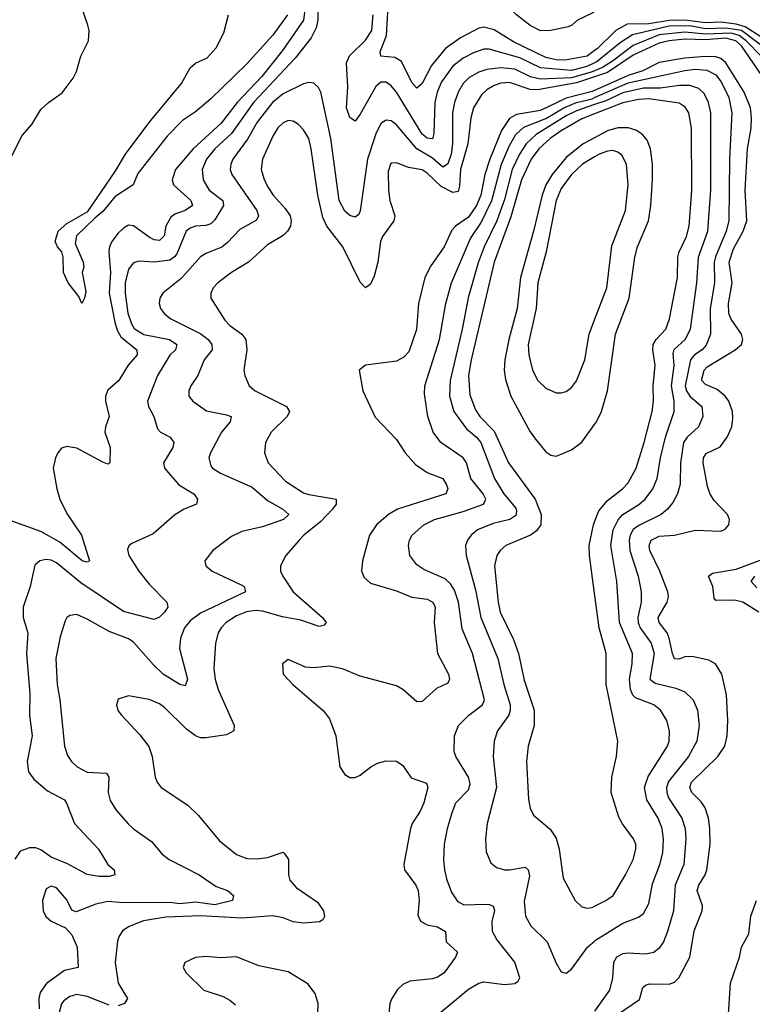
# Model space of a CAD drawing. Header units: inches. Extents: x 1173000 to 1307049, y 522583 to 678455.
# Tile 24 of 256: x 1197768 to 1200612, y 535907 to 539732. Entities that reach past the tile are written whole.
import ezdxf

# ---------------------------------------------------------------- set-up
doc = ezdxf.new("R2010")
doc.units = ezdxf.units.IN
doc.header["$MEASUREMENT"] = 0
doc.layers.add('B1593', color=7, linetype='Continuous')
doc.layers.add('B2503', color=7, linetype='Continuous')

msp = doc.modelspace()

# ---------------------------------------------------------------- linework, layer by layer
at = {"layer": 'B1593', "color": 5}
for points, elevation in [([(1200000, 539611.7), (1199970.5, 539590), (1199885.6, 539574.4), (1199850, 539575.8), (1199810, 539584.4), (1199685.1, 539645.1), (1199610, 539692.9), (1199570, 539702.3), (1199550, 539698.4), (1199478.7, 539661.3), (1199420.4, 539619.6), (1199366.1, 539553.9), (1199330, 539484.1), (1199310, 539466.2), (1199290, 539487.6), (1199249.6, 539569.6), (1199224.8, 539584.8), (1199169.9, 539589.9), (1199166.9, 539606.9), (1199192.1, 539670), (1199201, 539830), (1199238.5, 539950), (1199242.2, 540000)], 720), ([(1200000, 539764), (1199990, 539756.7), (1199932.8, 539730), (1199911.1, 539710), (1199896.6, 539703.4), (1199829.7, 539690.3), (1199790, 539689.1), (1199750, 539709.1), (1199696, 539750), (1199673.7, 539773.8), (1199630, 539840.8), (1199610, 539855.4), (1199590, 539857.7), (1199510, 539838.1), (1199406.9, 539793.1), (1199370, 539771.3), (1199350, 539764.1), (1199343.1, 539770), (1199346.2, 539810), (1199370, 539874.6), (1199390, 539905.3), (1199468.1, 539990), (1199474.7, 540000)], 680), ([(1197736.9, 539203.1), (1197777.6, 539282.4), (1197814.9, 539325.1), (1197850, 539382.4), (1197879.7, 539410), (1197932.1, 539447.9), (1197975.3, 539504.7), (1197988.4, 539530), (1198004.4, 539590), (1198034.3, 539650), (1198036.9, 539690), (1198032.6, 539710), (1198004.7, 539790), (1197986.3, 539810), (1197915.6, 539855.6), (1197870, 539893.1), (1197810, 539928.6), (1197750, 539951.9)], 720), ([(1198877.1, 539790), (1198869.5, 539730.5), (1198787.7, 539612.3), (1198708.3, 539511.7), (1198612.6, 539410), (1198549.7, 539330.3), (1198441.3, 539230), (1198372.4, 539150), (1198359.4, 539110), (1198365.4, 539090), (1198431.8, 539030), (1198438.8, 539010), (1198410.2, 538990), (1198370, 538976.1), (1198354.7, 538965.3), (1198335, 538930), (1198328.1, 538891.9), (1198310, 538873.9), (1198290, 538877), (1198270, 538887.7), (1198210, 538931.3), (1198190, 538933.3), (1198170, 538922), (1198150, 538902.1), (1198125.8, 538870), (1198116.6, 538850), (1198114.1, 538830), (1198120.7, 538750), (1198115.5, 538670), (1198137.2, 538557.2), (1198145.9, 538525.9), (1198159.9, 538499.9), (1198222.2, 538450), (1198223.5, 538430), (1198188.7, 538390), (1198152, 538330), (1198110, 538292.2), (1198100.8, 538270), (1198100.4, 538250), (1198115.5, 538190), (1198100.7, 538150), (1198098.2, 538130), (1198119.2, 538070), (1198118, 538010), (1198110, 538005.4), (1198090, 538012.9), (1197990, 538066.9), (1197950, 538074.4), (1197930, 538067.8), (1197915.2, 538050), (1197906, 538030), (1197898.1, 537990), (1197911.3, 537910), (1197923.3, 537870), (1197950, 537813.4), (1198007.8, 537730), (1198038.9, 537630), (1198030, 537624.6), (1198010, 537629.9), (1197923, 537703), (1197850, 537744.4), (1197730, 537787.2)], 720), ([(1198926.3, 539790), (1198925.5, 539730), (1198919.3, 539700.7), (1198898.8, 539661.2), (1198837.4, 539582.6), (1198674.9, 539410), (1198590.3, 539289.7), (1198525.6, 539230), (1198492.8, 539190), (1198476.6, 539150), (1198479.6, 539110), (1198502.7, 539070), (1198555.7, 539030), (1198558.9, 539010), (1198525.9, 538954.1), (1198510, 538938.8), (1198490, 538932.6), (1198450, 538929.9), (1198430, 538922.6), (1198413.4, 538910), (1198377.3, 538822.7), (1198369.2, 538810.8), (1198350, 538798.3), (1198290.4, 538790.4), (1198230, 538794.1), (1198210, 538787.1), (1198190, 538762.2), (1198176.5, 538710), (1198176.9, 538670), (1198187.8, 538592.2), (1198201.6, 538550), (1198212.6, 538532.6), (1198250, 538508.5), (1198349.7, 538489.7), (1198378, 538470), (1198373, 538450), (1198350, 538429), (1198303.1, 538350), (1198263.8, 538250), (1198267.2, 538230), (1198288.1, 538190), (1198303, 538143), (1198314, 538130), (1198351.5, 538110), (1198366.2, 538090), (1198362.3, 538070), (1198325.4, 538010), (1198330.2, 537990), (1198385.5, 537925.5), (1198443.5, 537890), (1198458.3, 537870), (1198454.4, 537850), (1198406.7, 537830), (1198370, 537808.4), (1198285.4, 537734.6), (1198202.4, 537697.6), (1198191.5, 537688.4), (1198186.6, 537673.4), (1198191.4, 537650), (1198229.6, 537589.6), (1198270, 537539), (1198339.1, 537470), (1198342.4, 537450), (1198330.2, 537430), (1198310, 537410.6), (1198290, 537402.2), (1198170, 537433.2), (1198004.4, 537544.4), (1197910, 537622.1), (1197890, 537631.9), (1197870, 537634.8), (1197845.5, 537630), (1197826.4, 537613.6), (1197808.1, 537530), (1197780.7, 537450), (1197781.3, 537410), (1197799.4, 537350), (1197793.6, 537270), (1197806.6, 537113.4), (1197805.4, 537030), (1197815.8, 536950), (1197796.3, 536850), (1197801.8, 536810), (1197822.4, 536782.4), (1197876, 536736), (1197941, 536701), (1197949.3, 536689.3), (1197980.2, 536610), (1198074.2, 536510), (1198110, 536450.3), (1198134.4, 536430), (1198137.3, 536410), (1198115.6, 536404.4), (1198075.7, 536404.3), (1198030, 536411.3), (1197953.3, 536453.3), (1197890, 536479.2), (1197850, 536507.1), (1197830, 536514.8), (1197805.4, 536514.6), (1197770, 536501.8), (1197748.7, 536471.3)], 740), ([(1198807.1, 539750), (1198750, 539672), (1198650, 539560.7), (1198510, 539424.9), (1198450, 539374.1), (1198400.3, 539339.7), (1198340.4, 539279.6), (1198225.9, 539134.1), (1198207.8, 539090), (1198136.9, 539043.1), (1198090, 538986.1), (1198058.7, 538961.3), (1197988.3, 538891.7), (1197982.7, 538862.7), (1198013.5, 538790), (1198016.2, 538770), (1198010.3, 538749.7), (1198024.1, 538675.9), (1198019.3, 538650), (1198009.4, 538629.4), (1197996.9, 538656.9), (1197955.4, 538710), (1197937.2, 538750), (1197935.8, 538810), (1197930.9, 538830), (1197914.7, 538850), (1197905.6, 538870), (1197916.8, 538910), (1197950, 538940.1), (1198032.7, 538987.3), (1198138.3, 539141.7), (1198178.5, 539210), (1198270, 539332.4), (1198396.1, 539483.9), (1198430, 539545.3), (1198450, 539562.4), (1198495.8, 539584.2), (1198530, 539622.4), (1198559.6, 539680.4), (1198578.5, 539750)], 680), ([(1200000, 539564.2), (1199970, 539550.1), (1199910, 539534.9), (1199790, 539544.8), (1199710, 539583), (1199590, 539617.7), (1199570, 539617), (1199530, 539603.1), (1199490, 539582.1), (1199450, 539551.4), (1199405.6, 539490), (1199389, 539450), (1199379.9, 539410), (1199375.6, 539290), (1199370, 539269.3), (1199350, 539271.2), (1199330, 539287.1), (1199230, 539449.9), (1199210, 539475), (1199190, 539489.2), (1199170, 539488.5), (1199150, 539472.5), (1199090, 539365.1), (1199070, 539338), (1199050, 539351.3), (1199037, 539390), (1199041.5, 539470), (1199036.1, 539563.9), (1199048.1, 539591.9), (1199110, 539652.1), (1199134.3, 539690), (1199139.6, 539750)], 740), ([(1200000, 539533.2), (1199990, 539529), (1199910, 539506.1), (1199790, 539500.4), (1199750.5, 539510), (1199690, 539539.7), (1199635.2, 539544.8), (1199581.4, 539538.6), (1199550, 539527.8), (1199513.4, 539506.6), (1199490, 539484.3), (1199469.7, 539450), (1199455.8, 539410), (1199448.6, 539370), (1199448.1, 539250), (1199442.9, 539210), (1199430, 539171.9), (1199417.2, 539162.8), (1199410, 539159.3), (1199370, 539193.8), (1199309.7, 539229.7), (1199230, 539323.9), (1199210, 539339.1), (1199190, 539341.8), (1199170, 539327.9), (1199150, 539287.8), (1199118.3, 539190), (1199090, 538989), (1199084.4, 538975.6), (1199070, 538964.2), (1199050, 538971.2), (1199030, 538987.8), (1199008.5, 539030), (1198976.3, 539270), (1198937.1, 539450), (1198928.3, 539468.3), (1198910, 539484.7), (1198890, 539487.7), (1198870, 539482.3), (1198790, 539443.4), (1198749.7, 539410), (1198690, 539333.3), (1198652, 539268), (1198595.1, 539190), (1198586.9, 539170), (1198585.1, 539150), (1198591.6, 539130), (1198688.4, 538990), (1198695, 538970), (1198686.7, 538953.3), (1198622.7, 538917.3), (1198574.3, 538865.7), (1198551.9, 538848.1), (1198490, 538823.8), (1198470, 538810.5), (1198394, 538726), (1198323.6, 538670), (1198312.3, 538650), (1198309.3, 538630), (1198314.4, 538610), (1198330, 538589.2), (1198354.9, 538570), (1198471.5, 538511.5), (1198499.3, 538490), (1198514.1, 538470), (1198515, 538450), (1198484.2, 538410), (1198458.9, 538350), (1198432.4, 538310), (1198424.5, 538290), (1198424.2, 538270), (1198440.3, 538250), (1198492.4, 538212.4), (1198570, 538197.5), (1198588.2, 538190), (1198584.2, 538170), (1198550.7, 538129.3), (1198508.1, 538050), (1198501.8, 538030), (1198510, 537998.4), (1198515.6, 537990), (1198546.7, 537970), (1198670, 537916.5), (1198730, 537864.1), (1198789.1, 537830), (1198812.9, 537810), (1198792, 537790), (1198710, 537762.4), (1198630, 537743.9), (1198590, 537724.8), (1198518, 537670), (1198486.7, 537630), (1198490.4, 537610), (1198514.4, 537590), (1198630, 537536), (1198639, 537530), (1198644.4, 537510), (1198470, 537426.9), (1198430, 537396.9), (1198407.3, 537370), (1198391.7, 537330), (1198388.6, 537290), (1198419.1, 537170), (1198410, 537144.7), (1198390, 537149.1), (1198324.3, 537190), (1198286.5, 537226.5), (1198210, 537314.2), (1198190, 537326.5), (1198114.9, 537354.9), (1198030, 537403.8), (1197990, 537421.5), (1197961.8, 537418.2), (1197950.2, 537409.8), (1197943.5, 537396.5), (1197925.2, 537334.8), (1197907.8, 537250), (1197913.1, 537150), (1197923.2, 537090), (1197941.2, 536910), (1197953.6, 536873.6), (1197969.3, 536850), (1197990.2, 536830), (1198029.1, 536809.1), (1198104.7, 536804.7), (1198113.5, 536790), (1198111.3, 536730), (1198119, 536699), (1198141.8, 536661.8), (1198188.6, 536608.6), (1198210, 536588.4), (1198279.8, 536539.8), (1198320.8, 536490), (1198347.6, 536470), (1198464.4, 536410), (1198530, 536365.5), (1198574.9, 536350), (1198598, 536330), (1198593.4, 536310), (1198525.7, 536294.3), (1198450, 536304), (1198390, 536298.3), (1198350, 536302.3), (1198170, 536301.2), (1198110, 536306.2), (1198063.7, 536296.3), (1197986.8, 536266.8), (1197970, 536273.2), (1197950, 536313.3), (1197910, 536359.7), (1197890, 536366), (1197870, 536355.6), (1197855.6, 536310), (1197858.5, 536270), (1197868.8, 536248.8), (1197890, 536230.3), (1197944.9, 536204.9), (1197970, 536177.3), (1197990.2, 536130), (1197994, 536050), (1197940.9, 536039.1), (1197871.1, 535988.9), (1197847.1, 535952.9), (1197842.2, 535930), (1197843.4, 535890)], 760), ([(1200000, 539509.9), (1199930, 539486.3), (1199778.7, 539458.8), (1199750, 539461.2), (1199670, 539488.4), (1199635.3, 539484.7), (1199610, 539475.7), (1199581.2, 539458.8), (1199560.4, 539439.6), (1199529.3, 539390), (1199518.8, 539350), (1199508, 539250), (1199479.1, 539150), (1199475.3, 539084.7), (1199470, 539064.3), (1199450, 539059.9), (1199403.7, 539083.7), (1199350, 539136), (1199330, 539148), (1199277.5, 539157.5), (1199230, 539176.1), (1199210, 539174), (1199207.2, 539170), (1199197.7, 539142.3), (1199199.5, 539070), (1199204.5, 539030), (1199224.5, 538970), (1199220.8, 538950), (1199176.6, 538890), (1199169, 538870), (1199158.4, 538790), (1199144.3, 538735.7), (1199130, 538703.9), (1199110, 538690.9), (1199090, 538712.8), (1199022.8, 538850), (1198960.4, 538930), (1198944, 538964), (1198925.2, 539050), (1198899.7, 539230), (1198889.9, 539270), (1198870, 539304.1), (1198850, 539325), (1198830, 539337.8), (1198810, 539339.8), (1198790, 539330.6), (1198770, 539311.4), (1198750, 539279.8), (1198710.1, 539190), (1198705, 539150), (1198715, 539115), (1198730, 539084.2), (1198752.2, 539050), (1198798.6, 538998.6), (1198817.4, 538970), (1198821.7, 538950), (1198819.3, 538930), (1198807.8, 538910), (1198790, 538892.9), (1198730, 538857), (1198655.6, 538790), (1198590.2, 538750), (1198536.9, 538710), (1198519, 538690), (1198510.3, 538670), (1198510.3, 538650), (1198564.4, 538564.4), (1198584.1, 538544.1), (1198630, 538510.9), (1198646.1, 538490), (1198649.5, 538450), (1198638.4, 538370), (1198641.2, 538350), (1198658, 538310), (1198682.3, 538290), (1198803.6, 538230), (1198815.8, 538210), (1198806.4, 538190), (1198744.1, 538130), (1198721.7, 538090), (1198717.6, 538050), (1198731.7, 538010), (1198799.4, 537939.4), (1198870, 537894.5), (1198890, 537887.1), (1198995.8, 537870), (1198996, 537850), (1198981.6, 537830), (1198937.1, 537782.9), (1198870.9, 537730), (1198852.4, 537710), (1198801, 537650), (1198780.7, 537610), (1198780.7, 537590), (1198789.2, 537570), (1198829.4, 537510), (1198943.5, 537410), (1198957.6, 537390), (1198950, 537380.4), (1198930, 537375), (1198859.2, 537399.2), (1198788.1, 537411.9), (1198710, 537434.6), (1198683.5, 537436.5), (1198648.4, 537431.6), (1198610, 537416.7), (1198569.4, 537390), (1198550.1, 537370), (1198538, 537350), (1198527.7, 537310), (1198521.4, 537210), (1198526.6, 537170), (1198538.5, 537130), (1198599.7, 536990), (1198598.9, 536970), (1198570, 536954), (1198490, 536942.2), (1198470, 536942.2), (1198450, 536949.8), (1198415.7, 536975.7), (1198330, 537060.9), (1198310, 537074.8), (1198270, 537090.9), (1198190, 537106), (1198150, 537092), (1198143.7, 537070), (1198149.2, 537049.2), (1198162.4, 537030), (1198234.3, 536954.3), (1198269.3, 536909.3), (1198281.8, 536870), (1198294, 536790), (1198301.7, 536770), (1198317, 536750), (1198420.7, 536680.7), (1198461.3, 536641.3), (1198542.8, 536542.8), (1198610, 536489.4), (1198650, 536474.4), (1198688.1, 536471.9), (1198730, 536477.7), (1198790, 536497.8), (1198795.1, 536495.1), (1198811.8, 536470), (1198810.7, 536410), (1198816.8, 536390), (1198841.6, 536361.6), (1198924.3, 536304.2), (1198947.8, 536270), (1198951.1, 536248.9), (1198944.5, 536235.5), (1198932.1, 536227.9), (1198870, 536223), (1198830, 536228.3), (1198790, 536243.5), (1198750, 536251.6), (1198630, 536242.1), (1198469.3, 536250.7), (1198334.7, 536245.3), (1198247.8, 536232.2), (1198192.8, 536210), (1198166.6, 536193.4), (1198152.3, 536170), (1198147.8, 536152.2), (1198138.9, 536070), (1198150.1, 535990), (1198185.8, 535930), (1198174.9, 535910), (1198150, 535902.1)], 780), ([(1200000, 539457), (1199990, 539452.6), (1199890, 539427.2), (1199790, 539379), (1199696, 539364), (1199670, 539347.6), (1199638.9, 539301.1), (1199593.5, 539190), (1199574.2, 539130), (1199558.3, 539050), (1199541.7, 539010), (1199510, 538964.3), (1199459.5, 538930), (1199445.8, 538914.2), (1199415.4, 538850), (1199364, 538776), (1199340.7, 538730), (1199315.8, 538630), (1199308.8, 538528.8), (1199278.5, 538441.5), (1199259.2, 538420.8), (1199230, 538405.5), (1199110.6, 538390), (1199085.3, 538370), (1199099.6, 538290), (1199148, 538188), (1199230, 538101.3), (1199264.6, 538050), (1199304.7, 538004.7), (1199350, 537973.4), (1199410.1, 537950.1), (1199425.2, 537925.2), (1199429.4, 537910), (1199421.8, 537890), (1199234.4, 537830), (1199199, 537810), (1199153.1, 537770), (1199125.5, 537730), (1199098.2, 537630), (1199094.5, 537590), (1199104.6, 537564.6), (1199130, 537543.5), (1199230, 537513.9), (1199290, 537489.1), (1199350, 537481), (1199371.8, 537470), (1199380.5, 537450), (1199376.8, 537390), (1199390.1, 537270.1), (1199433.1, 537190), (1199435.9, 537170), (1199430, 537155.1), (1199386, 537134), (1199330, 537083.5), (1199310, 537082.4), (1199255.3, 537130), (1199230, 537144.3), (1199090, 537182.5), (1199021.6, 537210), (1198970, 537220.5), (1198910, 537214.6), (1198877, 537217), (1198810, 537247.3), (1198787.7, 537230), (1198790.7, 537190), (1198827.7, 537150), (1198947.4, 537047.4), (1198970, 537015.8), (1198995.6, 536950), (1199010.4, 536830), (1199030, 536800.4), (1199050, 536788.9), (1199070, 536788.9), (1199090, 536797.4), (1199130.5, 536829.5), (1199156.6, 536843.4), (1199190, 536853.5), (1199230, 536852.3), (1199254.9, 536834.9), (1199287, 536787), (1199346.5, 536766.5), (1199352.4, 536750), (1199336.8, 536690), (1199322.5, 536657.5), (1199291.7, 536610), (1199285, 536590), (1199259.2, 536450), (1199261.3, 536430), (1199305.7, 536370), (1199314.8, 536350), (1199319.2, 536310), (1199313.5, 536253.5), (1199323.6, 536230), (1199350, 536216.6), (1199390, 536208.5), (1199420.9, 536190), (1199424, 536150), (1199467.4, 536110), (1199460.2, 536090), (1199416, 536030), (1199390, 536012.5), (1199370, 536006.7), (1199282.6, 535997.4), (1199255.2, 535984.8), (1199234.4, 535965.6), (1199212, 535930), (1199204.8, 535910), (1199200.5, 535870)], 820), ([(1199403.1, 535876.9), (1199510, 535965.7), (1199550, 535989.9), (1199570, 535994.5), (1199650, 535984.6), (1199690, 535987.7), (1199702.7, 535997.3), (1199709.1, 536010), (1199690.6, 536070.6), (1199619.7, 536159.7), (1199603.2, 536190), (1199602.6, 536230), (1199612, 536270), (1199606.8, 536286.8), (1199593.6, 536293.6), (1199575, 536295), (1199492.8, 536292.8), (1199470, 536305), (1199444.6, 536344.6), (1199427.4, 536390), (1199418.1, 536430), (1199414, 536470), (1199417.5, 536530), (1199428.8, 536590), (1199447.3, 536652.7), (1199461.1, 536690), (1199510, 536740.9), (1199516.3, 536763.7), (1199509.6, 536790), (1199461.4, 536870), (1199454.2, 536890), (1199455.8, 536950), (1199471.2, 536990), (1199512.1, 537030), (1199564.7, 537070), (1199572.5, 537090), (1199525.1, 537270), (1199485.5, 537365.5), (1199471.6, 537470), (1199456.3, 537516.3), (1199440.5, 537540.5), (1199419.7, 537559.7), (1199336.6, 537596.6), (1199310, 537614.9), (1199282.4, 537650), (1199276.9, 537690), (1199280.7, 537710), (1199291.2, 537730), (1199336.9, 537770), (1199378, 537790), (1199490, 537820.9), (1199569, 537850), (1199577.3, 537870), (1199567.1, 537890), (1199519.4, 537950), (1199501.8, 538010), (1199490, 538030.1), (1199402.2, 538090), (1199372.6, 538130), (1199352.1, 538190), (1199339.1, 538279.1), (1199340.4, 538310), (1199397.3, 538490), (1199422.8, 538630), (1199444.2, 538710), (1199517.8, 538882.2), (1199558.5, 538941.5), (1199600.8, 539030), (1199638.4, 539170), (1199670, 539242.5), (1199694.5, 539285.5), (1199725.5, 539314.5), (1199810, 539348), (1199879.9, 539390), (1199930, 539409.8), (1199990, 539424.5), (1200000, 539428.9)], 840), ([(1200000, 539401.8), (1199930, 539377.3), (1199890, 539358.1), (1199773.6, 539286.4), (1199733.7, 539250), (1199708.1, 539210), (1199680, 539150), (1199650, 539032.9), (1199620.7, 538950), (1199571.3, 538850), (1199547.7, 538787.7), (1199508.5, 538651.5), (1199485.5, 538530), (1199439.1, 538330), (1199437, 538270), (1199453.9, 538210), (1199502.7, 538142.7), (1199541.7, 538110), (1199558.3, 538090), (1199610.7, 537950), (1199648, 537890), (1199693.9, 537833.9), (1199697.1, 537822.9), (1199694.4, 537805.6), (1199670.2, 537790), (1199605.4, 537774.6), (1199545.6, 537750), (1199521, 537730), (1199505.8, 537710), (1199498, 537690), (1199500.9, 537650), (1199537, 537517.1), (1199557.9, 537410), (1199624.6, 537250), (1199647.6, 537150), (1199671.7, 537070), (1199672.6, 537050), (1199667, 537030), (1199622.8, 536970), (1199609.4, 536930), (1199605.6, 536870), (1199618.8, 536750), (1199582.6, 536610), (1199576.3, 536550), (1199579.1, 536499.1), (1199596.7, 536456.7), (1199619.2, 536439.2), (1199650, 536430.1), (1199670, 536430.1), (1199730, 536439.7), (1199742, 536430), (1199747, 536407), (1199726.3, 536306.3), (1199732.1, 536250), (1199752.3, 536212.3), (1199815.2, 536150), (1199850, 536067.7), (1199870, 536033.4), (1199890, 536028), (1199910, 536044.4), (1199972.7, 536130), (1200000, 536153.2)], 860), ([(1200000, 539366.5), (1199950, 539347.1), (1199870, 539300.7), (1199827.6, 539270), (1199783.3, 539230), (1199753.6, 539190), (1199715.8, 539110), (1199674.4, 538965.6), (1199610.1, 538790.1), (1199520.9, 538410), (1199510.7, 538350), (1199515.3, 538275.3), (1199537, 538217), (1199554.1, 538190), (1199610, 538133.3), (1199665.6, 538010), (1199768.6, 537870), (1199792.8, 537810), (1199791.6, 537770), (1199774, 537746), (1199750.4, 537729.6), (1199654.7, 537690), (1199632.6, 537670), (1199619.8, 537650), (1199611.7, 537610), (1199625.1, 537470), (1199633.4, 537430), (1199684.3, 537324.3), (1199704.9, 537270), (1199727, 537167), (1199765.5, 537050), (1199765.4, 536990), (1199741.5, 536910), (1199734.8, 536850), (1199742.8, 536702.8), (1199749.3, 536669.3), (1199762.5, 536642.5), (1199827.2, 536587.2), (1199850, 536552.4), (1199862.6, 536510), (1199877.8, 536397.8), (1199924.7, 536310), (1199950, 536286.5), (1199970, 536281.4), (1199990, 536283.7), (1200000, 536288.6)], 880), ([(1200000, 539273.3), (1199955.9, 539250), (1199890, 539196.2), (1199834.7, 539130), (1199810.9, 539090), (1199795.9, 539050), (1199762.9, 538910), (1199711.9, 538730), (1199699, 538610), (1199666.2, 538490), (1199650.9, 538410), (1199648.1, 538370), (1199653.9, 538333.9), (1199675, 538270), (1199750, 538131), (1199770, 538102.5), (1199810, 538053.8), (1199830, 538039.7), (1199850, 538036.5), (1199870, 538043.9), (1199910, 538061.6), (1199950, 538091.3), (1200000, 538159.6)], 920), ([(1200000, 539199), (1199953.5, 539170), (1199910, 539129.9), (1199870, 539076.5), (1199850, 539029.7), (1199812.3, 538830), (1199779, 538710), (1199773.3, 538610), (1199742.5, 538470), (1199744.2, 538430), (1199758.4, 538370), (1199779.7, 538330), (1199810, 538300.2), (1199850, 538281.8), (1199870, 538281.8), (1199890, 538288.1), (1199910, 538303.1), (1199930, 538328.7), (1199961.9, 538410), (1199978.8, 538510), (1200000, 538566.1)], 940), ([(1200000, 537504), (1199980.2, 537650), (1199978.6, 537690), (1199995.4, 537770), (1200000, 537782)], 880), ([(1198924.5, 535835.5), (1198927, 535910), (1198915, 535950), (1198886.6, 535986.6), (1198810, 536033.9), (1198696.6, 536056.6), (1198610, 536091.7), (1198550, 536087.9), (1198490, 536092.7), (1198450.2, 536089.8), (1198408.4, 536070), (1198402.6, 536050), (1198413.4, 536030), (1198482.4, 535962.4), (1198558, 535938), (1198584, 535924), (1198605.1, 535905.1)], 820), ([(1198115.4, 535904.6), (1198030, 535938), (1197990, 535945.3), (1197962.2, 535937.9), (1197939.1, 535920.9), (1197930, 535909.7), (1197920.1, 535870)], 780)]:
    msp.add_lwpolyline(points, dxfattribs=dict(at, elevation=elevation))
at = {"layer": 'B2503', "color": 5}
for points, elevation in [([(1200706.2, 539626.2), (1200584.5, 539704.5), (1200550, 539715), (1200490, 539722.3), (1200430, 539719.1), (1200349.9, 539730.1), (1200290, 539728.7), (1200210, 539715.5), (1200125.7, 539714.3), (1200082.6, 539690), (1200010, 539619.1), (1200000, 539611.7)], 720), ([(1200677, 539610), (1200570, 539689.7), (1200510, 539699.3), (1200430, 539696.7), (1200370, 539708.1), (1200290, 539706.1), (1200147.2, 539672.9), (1200098.7, 539641.3), (1200010, 539568.9), (1200000, 539564.2)], 740), ([(1200646.9, 539590), (1200588.6, 539650), (1200561.6, 539670), (1200530, 539679), (1200430, 539675.6), (1200350, 539683.6), (1200250, 539673.1), (1200150, 539631), (1200069.5, 539570), (1200030, 539545.9), (1200000, 539533.2)], 760), ([(1200680.6, 539470), (1200570.3, 539630), (1200548.6, 539650), (1200510, 539659.4), (1200430, 539654), (1200350, 539656), (1200290, 539650.1), (1200250, 539640.4), (1200150, 539593.6), (1200050, 539526.7), (1200000, 539509.9)], 780), ([(1200088.2, 535868.2), (1200173.8, 535926.2), (1200187.3, 535972.7), (1200197.9, 535982.1), (1200213.4, 535986.6), (1200290, 535985.1), (1200310, 535993.5), (1200326.5, 536010), (1200369.4, 536090.6), (1200386.8, 536193.3), (1200417.1, 536270), (1200418.2, 536290), (1200398.7, 536350), (1200404.7, 536370), (1200429.4, 536410), (1200435.2, 536430), (1200448, 536530), (1200447.5, 536590), (1200442, 536630), (1200428.6, 536670), (1200413.3, 536693.3), (1200377.9, 536730), (1200369.3, 536750), (1200376.6, 536770), (1200478.9, 536870), (1200504.9, 536910), (1200514.3, 536950), (1200517.6, 537010), (1200512.1, 537110), (1200493.8, 537190), (1200469.9, 537229.9), (1200443.7, 537243.7), (1200378.4, 537258.4), (1200350, 537256.6), (1200328.4, 537248.4), (1200309.9, 537249.9), (1200301.7, 537270), (1200289.6, 537330), (1200281.1, 537350), (1200250.8, 537390), (1200246.3, 537410), (1200281.6, 537470), (1200286.4, 537490), (1200284.4, 537510), (1200252.9, 537590), (1200213.7, 537670), (1200211.3, 537690), (1200219, 537710), (1200250, 537725.1), (1200309.9, 537730.1), (1200390, 537748.4), (1200490, 537745.6), (1200507.4, 537752.6), (1200520.5, 537770), (1200523.1, 537790), (1200516.4, 537810), (1200464.5, 537864.5), (1200448.8, 537888.8), (1200438.6, 537918.6), (1200420.9, 538010), (1200422.2, 538030), (1200433.6, 538046.4), (1200487.6, 538072.4), (1200514.5, 538110), (1200532.3, 538150), (1200537, 538183), (1200535.3, 538210), (1200520.6, 538250), (1200506.9, 538270), (1200476, 538296), (1200430, 538314.7), (1200416, 538330), (1200416, 538336), (1200425.3, 538370), (1200437, 538383), (1200546, 538450), (1200569.8, 538470), (1200575.4, 538490), (1200570.6, 538510), (1200530, 538568.2), (1200520.7, 538590), (1200519.8, 538630), (1200533.8, 538710), (1200522.5, 538790), (1200538.8, 538841.2), (1200577.2, 538910), (1200591.2, 538950), (1200584.6, 539070), (1200594.1, 539230), (1200607.3, 539310), (1200608.8, 539350), (1200605.1, 539390), (1200580.2, 539450), (1200510, 539564.1), (1200490, 539580.5), (1200470, 539587.5), (1200428.7, 539588.7), (1200350, 539582.8), (1200250, 539565.2), (1200187.3, 539532.7), (1200130, 539514.9), (1200000, 539457)], 820), ([(1200000, 539428.9), (1200130, 539486.7), (1200350, 539535), (1200390, 539539.4), (1200435.8, 539535.8), (1200470, 539517.1), (1200491, 539490), (1200520.9, 539430), (1200533.1, 539370), (1200523.5, 539190), (1200521.3, 538950), (1200511, 538910), (1200469.1, 538810.9), (1200464.5, 538790), (1200465.9, 538710), (1200448.3, 538610), (1200450.4, 538510), (1200432.5, 538467.5), (1200416.9, 538450), (1200387.7, 538430), (1200372.3, 538410), (1200351.4, 538310), (1200356.8, 538290), (1200369.5, 538269.5), (1200415.6, 538230), (1200420.2, 538190), (1200403.4, 538150), (1200359.3, 538110), (1200344.8, 538090), (1200333.1, 538010), (1200332.1, 537927.9), (1200321.9, 537890), (1200303.7, 537856.3), (1200282.7, 537830), (1200257.8, 537810), (1200172.2, 537767.8), (1200150, 537751.5), (1200138.3, 537730), (1200134.7, 537710), (1200137.2, 537670), (1200169.4, 537570), (1200180.4, 537510), (1200180.1, 537470), (1200168.1, 537410), (1200169.6, 537390), (1200177.4, 537370), (1200219.5, 537310), (1200230.7, 537270), (1200213.7, 537170), (1200234.9, 537154.9), (1200315.3, 537135.3), (1200350, 537121.5), (1200382.2, 537090), (1200399.5, 537050), (1200406.2, 536990), (1200396.6, 536930), (1200364.4, 536870), (1200287, 536773), (1200278.5, 536750), (1200279.7, 536730), (1200287.4, 536710), (1200338.4, 536630), (1200350.9, 536590), (1200353.7, 536550), (1200346.2, 536450), (1200313, 536370), (1200305.7, 536270), (1200283.4, 536190), (1200267.3, 536150), (1200250, 536125.8), (1200230, 536108.8), (1200197.6, 536102.4), (1200130, 536106.6), (1200110, 536103.6), (1200084.9, 536090), (1200073.6, 536070), (1200069.2, 536010), (1200057.1, 535962.9), (1200000, 535880.9)], 840), ([(1200000, 536153.2), (1200003.7, 536156.3), (1200110, 536222.7), (1200170, 536245.4), (1200190, 536260.3), (1200210, 536299.5), (1200224.5, 536375.5), (1200253.5, 536450), (1200264.6, 536495.4), (1200267.1, 536547.1), (1200261.9, 536590), (1200246.4, 536630), (1200202.1, 536702.1), (1200193.7, 536750), (1200208.1, 536791.9), (1200282.4, 536910), (1200289.2, 536930), (1200291.1, 536970), (1200279.9, 537010), (1200255.4, 537050), (1200230, 537070.5), (1200158.2, 537098.2), (1200148.3, 537108.3), (1200139.4, 537130), (1200135.4, 537170), (1200145.3, 537230), (1200146.4, 537270), (1200096.9, 537390), (1200085.6, 537550), (1200063.1, 537690), (1200071.7, 537750), (1200090.9, 537789.1), (1200110, 537810.1), (1200171.3, 537848.7), (1200196.4, 537870), (1200226.3, 537910), (1200243.2, 537950), (1200256.3, 538030), (1200275.5, 538110), (1200308.6, 538210), (1200308.8, 538250), (1200298.5, 538310), (1200308.6, 538388.6), (1200305.1, 538434.9), (1200308.9, 538451.1), (1200350.9, 538490), (1200372.3, 538530), (1200397.4, 538710), (1200403, 538810), (1200438.9, 538910), (1200451, 539070), (1200451.6, 539370), (1200442.2, 539410), (1200425.3, 539445.3), (1200404.6, 539464.6), (1200370, 539476.1), (1200330, 539476), (1200254.8, 539465.2), (1200190, 539465.5), (1200110, 539447.9), (1200043.1, 539416.9), (1200000, 539401.8)], 860), ([(1200000, 537782), (1200016.1, 537823.9), (1200050, 537864.8), (1200108.3, 537910), (1200130, 537932.9), (1200160.7, 537990), (1200192.1, 538090), (1200223.9, 538210), (1200229, 538250), (1200227.4, 538310), (1200234.9, 538390), (1200225.9, 538450), (1200227.2, 538470), (1200238.6, 538490), (1200276.1, 538530), (1200291.2, 538570), (1200321.5, 538730), (1200323.6, 538810), (1200328.3, 538830), (1200357.3, 538890), (1200366.5, 538930), (1200377.7, 539070), (1200375.6, 539310), (1200365.1, 539370), (1200352.1, 539392.1), (1200327.9, 539407.9), (1200210, 539423.9), (1200170, 539422.3), (1200110, 539409.3), (1200000, 539366.5)], 880), ([(1200000, 538159.6), (1200007.6, 538170), (1200026.6, 538210), (1200049.4, 538290), (1200080.6, 538510), (1200134.7, 538650), (1200155.7, 538810), (1200165.8, 538850), (1200208.5, 538950), (1200217.8, 539010), (1200225, 539110), (1200224.1, 539170), (1200216.7, 539230), (1200203.5, 539263.5), (1200185.8, 539285.8), (1200161.9, 539301.9), (1200131.9, 539311.9), (1200090, 539311.1), (1200050, 539299.8), (1200000, 539273.3)], 920), ([(1200000, 538566.1), (1200046.8, 538690), (1200067.1, 538852.9), (1200119.3, 538990), (1200130.4, 539090), (1200124.3, 539170), (1200105.7, 539205.7), (1200090, 539217.7), (1200070, 539223.4), (1200050, 539221.6), (1200017.6, 539210), (1200000, 539199)], 940), ([(1200638, 537430), (1200575.3, 537470), (1200542.8, 537477.2), (1200470, 537476.4), (1200464.4, 537484.4), (1200458.4, 537530), (1200442, 537570), (1200458, 537582), (1200550, 537597.2), (1200730, 537664.4)], 780), ([(1200630, 537525.5), (1200608, 537550), (1200622, 537570)], 760), ([(1200000, 536288.6), (1200043.9, 536310), (1200072.2, 536330), (1200120.2, 536410), (1200149, 536470), (1200159.8, 536510), (1200159.3, 536530), (1200150.9, 536550), (1200107.9, 536607.9), (1200094.4, 536634.4), (1200064.8, 536730), (1200066.3, 536790), (1200085.3, 536870), (1200089.8, 536930), (1200044.3, 537150), (1200044.2, 537270), (1200018.2, 537370), (1200000, 537504)], 880), ([(1200518.5, 535850), (1200527.7, 535990), (1200563.1, 536090), (1200569.9, 536130), (1200599.3, 536180.7), (1200607.1, 536250), (1200628, 536310)], 780)]:
    msp.add_lwpolyline(points, dxfattribs=dict(at, elevation=elevation))

doc.saveas('drawing.dxf')
